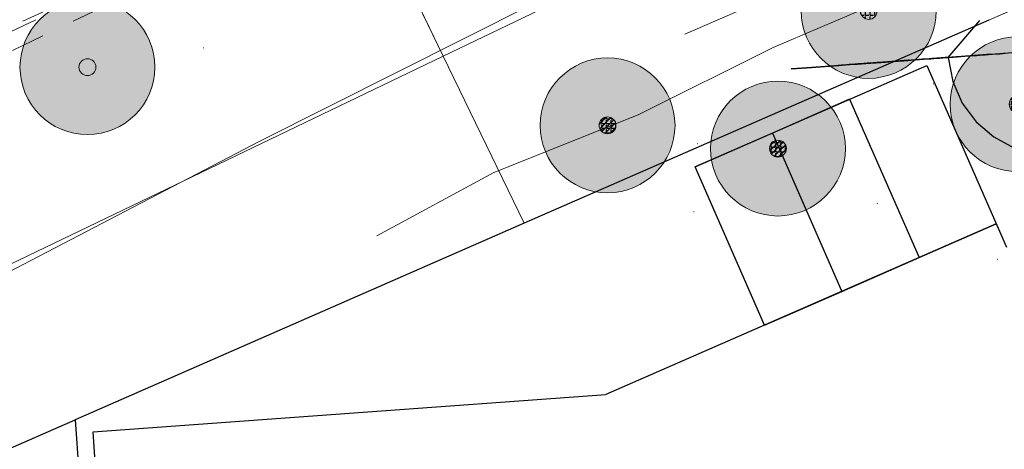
# Model space of a CAD drawing. Header units: metres. Extents: x 163628 to 168255, y 402691 to 405367.
# Tile 12 of 256: x 164454 to 164483, y 403404 to 403416. Entities that reach past the tile are written whole.
import ezdxf

# ---------------------------------------------------------------- set-up
doc = ezdxf.new("R2010")
doc.units = ezdxf.units.M
doc.linetypes.add('X-CA190022.004-UO-DTM inmeting_v0.1$0$AM-AS', pattern=[16, 10, -2, 2, -2])
for name, color, linetype, lineweight in [('X-CA190022.004-UO-BGT_Ondergrond nieuwbouw Pater vd Elsenlaan_v1.0$0$A--L23--_Vloeren', 4, 'Continuous', 25), ('X-CA190022.004-UO-BGT_Ondergrond nieuwbouw Pater vd Elsenlaan_v1.0$0$A--L90--_Terrein', 2, 'Continuous', 25), ('X-CA190022.004-UO-DTM inmeting_v0.1$0$B-WE-AM-AS_DWARSLIGGER-G', 246, 'X-CA190022.004-UO-DTM inmeting_v0.1$0$AM-AS', 0), ('X-CA190022.004-UO-DTM inmeting_v0.1$0$B-WE-AM-AS_SPOOR-G', 246, 'X-CA190022.004-UO-DTM inmeting_v0.1$0$AM-AS', 0), ('X-CA190022.004-UO-DTM inmeting_v0.1$0$B-WE-GR-BOOM-S', 246, 'Continuous', 0), ('X-CA190022.004-UO-DTM inmeting_v0.1$0$B-WE-GW-TALUD_KRUIN-G', 246, 'Continuous', 0), ('X-CA190022.004-UO-DTM inmeting_v0.1$0$B-WE-GW-TALUD_TEEN-G', 246, 'Continuous', 0), ('X-CA190022.004-UO-DTM inmeting_v0.1$0$B-WE-OG-HOOGTEPUNT-S', 246, 'Continuous', 0), ('X-CA190022.004-UO-DWM_Beplanting$0$N-GV-GR-BOOM_SOLITAIR-G', 92, 'Continuous', 18), ('X-CA190022.004-UO-DWM_Beplanting$0$N-WE-GR-BOOM-S', 90, 'Continuous', 18), ('X-CA190022.004-UO-KAD_Percelen$0$B-WE-KG-GRENS_PERCEEL-GV', 150, 'Continuous', 9), ('X-XX-AL-REFERENTIE-G', 7, 'Continuous', 18)]:
    doc.layers.add(name, color=color, linetype=linetype, lineweight=lineweight)
doc.layers.add('X-CA190022.004-UO-DTM inmeting_v0.1$0$X-XX-AL-MEETPUNT-S', color=246, linetype='Continuous', lineweight=0, plot=False)
doc.layers.add('X-CA190022.004-UO-DWM_Beplanting$0$B-WE-GR-BOOM-S AFKOMSTIG UIT DTM_v0.4', color=252, linetype='Continuous')
doc.layers.add('X-CA190022.004-UO-DWM_Beplanting$0$N-GV-GR-GRAS-A-200', color=7, linetype='Continuous')

# ---------------------------------------------------------------- blocks, each defined once
blk = doc.blocks.new('X-CA190022.004-UO-BGT_Ondergrond nieuwbouw Pater vd Elsenlaan_v1.0')
at = {"layer": 'X-CA190022.004-UO-BGT_Ondergrond nieuwbouw Pater vd Elsenlaan_v1.0$0$A--L23--_Vloeren', "color": 252}
for p, q in [((164482.522, 403416.437), (164468.748, 403410.406)), ((164473.818, 403412.081), (164480.688, 403415.089)), ((164480.688, 403415.089), (164483.05, 403409.696)), ((164478.398, 403414.086), (164476.108, 403413.083)), ((164478.398, 403414.086), (164480.456, 403409.387)), ((164476.108, 403413.083), (164473.818, 403412.081)), ((164476.108, 403413.083), (164478.166, 403408.384)), ((164475.876, 403407.381), (164473.818, 403412.081)), ((164468.748, 403410.406), (164455.428, 403404.573)), ((164482.746, 403410.39), (164471.173, 403405.322)), ((164480.456, 403409.387), (164482.746, 403410.39)), ((164478.166, 403408.384), (164480.456, 403409.387)), ((164475.876, 403407.381), (164478.166, 403408.384)), ((164455.961, 403404.214), (164471.173, 403405.322)), ((164450.311, 403402.333), (164455.428, 403404.573)), ((164455.428, 403404.573), (164455.753, 403400.153)), ((164456.252, 403400.21), (164455.961, 403404.214))]:
    blk.add_line(p, q, dxfattribs=at)
at = {"layer": 'X-CA190022.004-UO-BGT_Ondergrond nieuwbouw Pater vd Elsenlaan_v1.0$0$A--L90--_Terrein', "color": 252}
for p, q in [((164481.321, 403415.327), (164482.264, 403416.418)), ((164480.899, 403415.296), (164480.991, 403415.303)), ((164480.988, 403415.302), (164480.918, 403415.297)), ((164481.054, 403415.307), (164480.988, 403415.302)), ((164480.991, 403415.303), (164481.078, 403415.309)), ((164481.116, 403415.312), (164481.054, 403415.307)), ((164481.078, 403415.309), (164481.158, 403415.315)), ((164481.177, 403415.316), (164481.116, 403415.312)), ((164481.158, 403415.315), (164481.23, 403415.32)), ((164481.236, 403415.321), (164481.177, 403415.316)), ((164481.23, 403415.32), (164481.294, 403415.325)), ((164481.294, 403415.325), (164481.236, 403415.321)), ((164481.563, 403415.344), (164481.294, 403415.325)), ((164481.294, 403415.325), (164481.344, 403415.328)), ((164481.321, 403415.327), (164481.456, 403414.614)), ((164481.344, 403415.328), (164481.386, 403415.331)), ((164481.386, 403415.331), (164481.425, 403415.334)), ((164481.425, 403415.334), (164481.468, 403415.337)), ((164481.468, 403415.337), (164481.524, 403415.342)), ((164481.524, 403415.342), (164481.598, 403415.347)), ((164482.103, 403415.384), (164481.563, 403415.344)), ((164481.598, 403415.347), (164481.698, 403415.354)), ((164481.698, 403415.354), (164481.818, 403415.363)), ((164481.818, 403415.363), (164481.941, 403415.372)), ((164481.941, 403415.372), (164482.06, 403415.381)), ((164482.06, 403415.381), (164482.165, 403415.388)), ((164482.463, 403415.41), (164482.103, 403415.384)), ((164482.165, 403415.388), (164482.251, 403415.394)), ((164482.251, 403415.394), (164482.308, 403415.399)), ((164482.308, 403415.399), (164482.328, 403415.4)), ((164482.328, 403415.4), (164482.354, 403415.402)), ((164482.354, 403415.402), (164482.421, 403415.407)), ((164482.421, 403415.407), (164482.518, 403415.414)), ((164482.711, 403415.428), (164482.463, 403415.41)), ((164482.518, 403415.414), (164482.631, 403415.422)), ((164482.631, 403415.422), (164482.746, 403415.431)), ((164482.958, 403415.446), (164482.711, 403415.428)), ((164482.746, 403415.431), (164482.852, 403415.438)), ((164482.852, 403415.438), (164482.936, 403415.444)), ((164482.936, 403415.444), (164483.015, 403415.45)), ((164483.363, 403415.476), (164482.958, 403415.446)), ((164476.66, 403414.987), (164477.132, 403415.021)), ((164477.402, 403415.041), (164476.705, 403414.99)), ((164477.132, 403415.021), (164477.672, 403415.061)), ((164477.546, 403415.052), (164477.402, 403415.041)), ((164477.687, 403415.062), (164477.546, 403415.052)), ((164477.672, 403415.061), (164478.077, 403415.09)), ((164477.822, 403415.072), (164477.687, 403415.062)), ((164477.947, 403415.081), (164477.822, 403415.072)), ((164478.059, 403415.089), (164477.947, 403415.081)), ((164478.054, 403415.089), (164478.527, 403415.123)), ((164478.077, 403415.09), (164478.054, 403415.089)), ((164478.156, 403415.096), (164478.059, 403415.089)), ((164478.234, 403415.102), (164478.156, 403415.096)), ((164478.307, 403415.107), (164478.234, 403415.102)), ((164478.388, 403415.113), (164478.307, 403415.107)), ((164478.474, 403415.119), (164478.388, 403415.113)), ((164478.563, 403415.126), (164478.474, 403415.119)), ((164478.527, 403415.123), (164478.58, 403415.127)), ((164478.549, 403415.125), (164478.999, 403415.158)), ((164478.639, 403415.131), (164478.549, 403415.125)), ((164478.652, 403415.132), (164478.563, 403415.126)), ((164478.58, 403415.127), (164478.634, 403415.131)), ((164478.634, 403415.131), (164478.69, 403415.135)), ((164478.653, 403415.132), (164478.639, 403415.131)), ((164478.738, 403415.139), (164478.652, 403415.132)), ((164478.674, 403415.134), (164478.653, 403415.132)), ((164478.702, 403415.136), (164478.674, 403415.134)), ((164478.69, 403415.135), (164478.749, 403415.139)), ((164478.735, 403415.138), (164478.702, 403415.136)), ((164478.774, 403415.141), (164478.735, 403415.138)), ((164478.819, 403415.144), (164478.738, 403415.139)), ((164478.749, 403415.139), (164478.812, 403415.144)), ((164478.817, 403415.144), (164478.774, 403415.141)), ((164478.812, 403415.144), (164478.88, 403415.149)), ((164478.864, 403415.148), (164478.817, 403415.144)), ((164479.809, 403415.217), (164478.819, 403415.144)), ((164478.923, 403415.152), (164478.864, 403415.148)), ((164478.88, 403415.149), (164478.954, 403415.154)), ((164479.003, 403415.158), (164478.923, 403415.152)), ((164478.954, 403415.154), (164479.029, 403415.16)), ((164478.999, 403415.158), (164479.119, 403415.166)), ((164479.099, 403415.165), (164479.003, 403415.158)), ((164479.029, 403415.16), (164479.101, 403415.165)), ((164479.209, 403415.173), (164479.099, 403415.165)), ((164479.101, 403415.165), (164479.173, 403415.17)), ((164479.119, 403415.166), (164479.238, 403415.175)), ((164479.173, 403415.17), (164479.248, 403415.176)), ((164479.328, 403415.181), (164479.209, 403415.173)), ((164479.238, 403415.175), (164479.353, 403415.183)), ((164479.248, 403415.176), (164479.328, 403415.181)), ((164479.454, 403415.191), (164479.328, 403415.181)), ((164479.328, 403415.181), (164479.417, 403415.188)), ((164479.353, 403415.183), (164479.462, 403415.191)), ((164479.417, 403415.188), (164479.516, 403415.195)), ((164479.584, 403415.2), (164479.454, 403415.191)), ((164479.462, 403415.191), (164479.565, 403415.199)), ((164479.516, 403415.195), (164479.625, 403415.203)), ((164479.565, 403415.199), (164479.658, 403415.206)), ((164479.666, 403415.206), (164479.584, 403415.2)), ((164479.625, 403415.203), (164479.735, 403415.211)), ((164479.651, 403415.205), (164479.966, 403415.228)), ((164479.723, 403415.21), (164479.651, 403415.205)), ((164479.658, 403415.206), (164479.741, 403415.212)), ((164479.745, 403415.212), (164479.666, 403415.206)), ((164479.793, 403415.215), (164479.723, 403415.21)), ((164479.735, 403415.211), (164479.838, 403415.219)), ((164479.741, 403415.212), (164479.826, 403415.218)), ((164479.822, 403415.217), (164479.745, 403415.212)), ((164479.859, 403415.22), (164479.793, 403415.215)), ((164479.909, 403415.224), (164479.809, 403415.217)), ((164479.893, 403415.223), (164479.822, 403415.217)), ((164479.826, 403415.218), (164479.921, 403415.225)), ((164479.838, 403415.219), (164479.927, 403415.225)), ((164479.918, 403415.224), (164479.859, 403415.22)), ((164479.957, 403415.227), (164479.893, 403415.223)), ((164479.983, 403415.229), (164479.909, 403415.224)), ((164479.968, 403415.228), (164479.918, 403415.224)), ((164479.921, 403415.225), (164480.021, 403415.232)), ((164479.927, 403415.225), (164479.994, 403415.23)), ((164480.012, 403415.231), (164479.957, 403415.227)), ((164479.966, 403415.228), (164480.009, 403415.231)), ((164480.007, 403415.231), (164479.968, 403415.228)), ((164480.034, 403415.233), (164479.983, 403415.229)), ((164479.994, 403415.23), (164480.032, 403415.233)), ((164480.034, 403415.233), (164480.007, 403415.231)), ((164480.009, 403415.231), (164480.051, 403415.234)), ((164480.056, 403415.235), (164480.012, 403415.231)), ((164480.021, 403415.232), (164480.119, 403415.239)), ((164480.032, 403415.233), (164480.034, 403415.233)), ((164480.066, 403415.235), (164480.034, 403415.233)), ((164480.051, 403415.234), (164480.089, 403415.237)), ((164480.091, 403415.237), (164480.056, 403415.235)), ((164480.086, 403415.237), (164480.066, 403415.235)), ((164480.096, 403415.237), (164480.086, 403415.237)), ((164480.089, 403415.237), (164480.121, 403415.239)), ((164480.118, 403415.239), (164480.091, 403415.237)), ((164480.101, 403415.238), (164480.096, 403415.237)), ((164480.222, 403415.247), (164480.101, 403415.238)), ((164480.138, 403415.241), (164480.118, 403415.239)), ((164480.119, 403415.239), (164480.211, 403415.246)), ((164480.121, 403415.239), (164480.146, 403415.241)), ((164480.153, 403415.242), (164480.138, 403415.241)), ((164480.146, 403415.241), (164480.163, 403415.242)), ((164480.162, 403415.242), (164480.153, 403415.242)), ((164480.167, 403415.243), (164480.162, 403415.242)), ((164480.163, 403415.242), (164480.169, 403415.243)), ((164480.169, 403415.243), (164480.167, 403415.243)), ((164480.211, 403415.246), (164480.289, 403415.252)), ((164480.34, 403415.255), (164480.222, 403415.247)), ((164480.289, 403415.252), (164480.349, 403415.256)), ((164480.455, 403415.264), (164480.34, 403415.255)), ((164480.349, 403415.256), (164480.709, 403415.282)), ((164480.564, 403415.272), (164480.455, 403415.264)), ((164480.667, 403415.279), (164480.564, 403415.272)), ((164480.761, 403415.286), (164480.667, 403415.279)), ((164480.709, 403415.282), (164480.805, 403415.289)), ((164480.844, 403415.292), (164480.761, 403415.286)), ((164480.805, 403415.289), (164480.899, 403415.296)), ((164480.918, 403415.297), (164480.844, 403415.292)), ((164476.705, 403414.99), (164476.66, 403414.987)), ((164481.456, 403414.614), (164481.74, 403413.972)), ((164481.74, 403413.972), (164482.153, 403413.416)), ((164482.153, 403413.416), (164482.674, 403412.966)), ((164482.674, 403412.966), (164483.283, 403412.638))]:
    blk.add_line(p, q, dxfattribs=at)
blk = doc.blocks.new('X-CA190022.004-UO-DTM inmeting_v0.1$0$SOG-HOOGTEPUNT-SO')
for p, q in [((-0.5, 0), (0.5, 0)), ((0, 0.5), (0, -0.5))]:
    blk.add_line(p, q)
blk = doc.blocks.new('X-CA190022.004-UO-DTM inmeting_v0.1$0$punt')
at = {"color": 0, "lineweight": -2}
blk.add_line((0, 0), (0, 0), dxfattribs=at)
blk = doc.blocks.new('X-CA190022.004-UO-DTM inmeting_v0.1$0$boom')
h = blk.add_hatch()
h.set_pattern_fill('ANSI31', color=256, scale=0.13)
h.paths.add_polyline_path([(-1, 0, 1), (1, 0, 1)])
blk.add_circle((0, 0), 1)
blk = doc.blocks.new('X-CA190022.004-UO-DWM_Beplanting$0$SGR-BOOM_01-SO')
at = {"linetype": 'ByBlock', "lineweight": 18}
h = blk.add_hatch(color=0, dxfattribs=at)
h.dxf.hatch_style = 1
edge = h.paths.add_edge_path()
edge.add_arc((0, 0), 0.25, 0, 360)
at = {"color": 0, "linetype": 'ByBlock', "lineweight": 18}
for radius in [2, 0.25]:
    blk.add_circle((0, 0), radius, dxfattribs=at)
blk = doc.blocks.new('X-CA190022.004-UO-DWM_Beplanting$0$IMGEOBoom')
at = {"transparency": 33554457}
h = blk.add_hatch(color=256, dxfattribs=at)
h.dxf.hatch_style = 1
edge = h.paths.add_edge_path()
edge.add_arc((0, 0), 100, 0, 360)
edge = h.paths.add_edge_path(flags=17)
edge.add_arc((0, 0), 12.5, 0, 360)
h = blk.add_hatch()
h.set_pattern_fill('ANGLE', color=256)
h.set_pattern_definition([(0, (0, 0), (0, 6.985), [5.08, -1.905]), (90, (0, 0), (-6.985, 4e-16), [5.08, -1.905])])
edge = h.paths.add_edge_path(flags=17)
edge.add_arc((0, 0), 12.5, 0, 360)
at = {"layer": 'X-CA190022.004-UO-DWM_Beplanting$0$N-GV-GR-GRAS-A-200'}
h = blk.add_hatch(color=256, dxfattribs=at)
h.dxf.hatch_style = 1
edge = h.paths.add_edge_path(flags=17)
edge.add_arc((0, 0), 12.5, 0, 360)
at = {"xscale": 50, "yscale": 50, "zscale": 50}
blk.add_blockref('X-CA190022.004-UO-DWM_Beplanting$0$SGR-BOOM_01-SO', (0, 0), dxfattribs=at)
blk = doc.blocks.new('X-CA190022.004-UO-DWM_Beplanting$0$sfr nieuwe boom')
at = {"layer": 'X-CA190022.004-UO-DWM_Beplanting$0$N-GV-GR-BOOM_SOLITAIR-G', "transparency": 33554470}
h = blk.add_hatch(color=256, dxfattribs=at)
h.dxf.hatch_style = 1
edge = h.paths.add_edge_path()
edge.add_arc((0, 0), 2, 0, 360)
at = {"layer": 'X-CA190022.004-UO-DWM_Beplanting$0$N-GV-GR-BOOM_SOLITAIR-G'}
h = blk.add_hatch(color=256, dxfattribs=at)
h.dxf.hatch_style = 1
edge = h.paths.add_edge_path()
edge.add_arc((0, 0), 0.25, 0, 360)
for radius in [2, 0.25]:
    blk.add_circle((0, 0), radius, dxfattribs=at)

msp = doc.modelspace()

# ---------------------------------------------------------------- linework, layer by layer
at = {"layer": 'X-CA190022.004-UO-DTM inmeting_v0.1$0$B-WE-AM-AS_DWARSLIGGER-G', "ltscale": 0.5}
msp.add_line((164459.877, 403418.569, 9.928), (164452.812, 403415.164, 9.925), dxfattribs=at)
at = {"layer": 'X-CA190022.004-UO-DTM inmeting_v0.1$0$B-WE-AM-AS_SPOOR-G', "ltscale": 0.5}
for p, q in [((164459.668, 403419.053, 10.096), (164452.624, 403415.656, 10.107)), ((164458.418, 403418.489, 10.083), (164452.537, 403415.787, 10.107))]:
    msp.add_line(p, q, dxfattribs=at)
at = {"layer": 'X-CA190022.004-UO-DTM inmeting_v0.1$0$B-WE-GW-TALUD_KRUIN-G'}
msp.add_polyline3d([(164451.548, 403407.971, 9.72), (164460.903, 403412.843, 9.77), (164469.009, 403416.912, 9.746), (164474.961, 403419.782, 9.817), (164477.687, 403421.144, 9.886), (164480.257, 403421.946, 9.81), (164482.362, 403421.728, 9.704), (164483.094, 403420.207, 9.464), (164482.889, 403418.362, 9.22), (164482.005, 403417.78, 8.967), (164480.311, 403417.407, 9.002), (164476.132, 403415.626, 8.948), (164472.128, 403413.627, 9.06), (164467.85, 403411.913, 9.101), (164464.381, 403410.03, 9.123)], dxfattribs=at)
at = {"layer": 'X-CA190022.004-UO-DTM inmeting_v0.1$0$B-WE-GW-TALUD_TEEN-G'}
msp.add_polyline3d([(164473.507, 403416.017, 7.89), (164477.439, 403417.725, 7.893), (164480.997, 403419.159, 7.819)], dxfattribs=at)
at = {"layer": 'X-CA190022.004-UO-KAD_Percelen$0$B-WE-KG-GRENS_PERCEEL-GV', "flags": 128}
for points in [[(164460.276, 403427.915), (164466.349, 403415.367), (164487.883, 403425.722), (164496.111, 403429.679), (164555.855, 403458.619), (164593.206, 403476.41), (164588.97, 403485.217), (164612.074, 403496.328), (164616.314, 403487.512), (164746.772, 403550.188), (164893.326, 403621.049), (164887.38, 403633.726), (164740.684, 403562.794), (164610.094, 403500.047), (164549.795, 403471.239), (164478.654, 403436.809)], [(164468.748, 403410.406), (164486.08, 403417.995), (164492.111, 403420.636), (164493.855, 403418.592), (164495.298, 403416.903), (164503.089, 403421.185), (164615.905, 403478.304), (164662.782, 403501.158), (164772.136, 403553.829), (164770.057, 403555.749), (164790.783, 403565.26), (164789.551, 403566.923), (164799.538, 403571.715), (164894.973, 403617.537), (164893.326, 403621.049), (164746.772, 403550.188), (164616.314, 403487.512), (164616.456, 403487.216), (164593.352, 403476.106), (164593.206, 403476.41), (164555.855, 403458.619), (164496.111, 403429.679), (164487.883, 403425.722), (164466.349, 403415.367)], [(164467.899, 403234.987), (164456.621, 403388.359), (164455.852, 403398.81), (164455.428, 403404.573), (164439.548, 403397.62), (164439.743, 403395.067), (164420.417, 403385.713), (164397.764, 403374.75), (164371.136, 403361.559), (164358.377, 403354.762), (164345.274, 403347.596), (164327.091, 403336.771), (164317.093, 403330.96), (164302.186, 403321.636), (164284.985, 403310.301), (164267.784, 403298.445), (164251.857, 403287.067), (164235.818, 403275.048), (164214.13, 403258.511), (164217.745, 403216.986), (164299.737, 403222.886)]]:
    msp.add_lwpolyline(points, close=True, dxfattribs=at)
for points in [[(164363.145, 403364.918), (164374.895, 403370.972), (164408.841, 403387.712), (164466.349, 403415.367), (164460.276, 403427.915), (164459.04, 403430.474), (164387.566, 403395.736), (164360.621, 403382.207)], [(164544.858, 403363.307), (164534.917, 403373.194), (164522.841, 403385.879), (164517.544, 403391.725), (164504.551, 403406.066), (164495.298, 403416.903), (164489.76, 403414.442), (164486.08, 403417.995), (164468.748, 403410.406), (164455.428, 403404.573), (164455.852, 403398.81), (164456.621, 403388.359), (164467.899, 403234.987)], [(164358.377, 403354.762), (164371.136, 403361.559), (164397.764, 403374.75), (164420.417, 403385.713), (164439.743, 403395.067), (164439.548, 403397.62), (164455.428, 403404.573), (164468.748, 403410.406), (164466.349, 403415.367), (164408.841, 403387.712), (164374.895, 403370.972), (164363.145, 403364.918)]]:
    msp.add_lwpolyline(points, dxfattribs=at)

# ---------------------------------------------------------------- block references
at = {"layer": 'X-CA190022.004-UO-DTM inmeting_v0.1$0$B-WE-GR-BOOM-S', "linetype": 'ByBlock', "lineweight": -2, "xscale": 0.25, "yscale": 0.25, "zscale": 0.25}
for p in [(164471.22, 403413.311, 9.322), (164476.273, 403412.622, 9.211)]:
    msp.add_blockref('X-CA190022.004-UO-DTM inmeting_v0.1$0$boom', p, dxfattribs=at)
at = {"layer": 'X-CA190022.004-UO-DTM inmeting_v0.1$0$B-WE-OG-HOOGTEPUNT-S', "linetype": 'ByBlock', "lineweight": -2, "xscale": 0.01, "yscale": 0.01, "zscale": 0.01}
for p in [(164459.239, 403415.608, 9.862), (164480.885, 403414.541, 9.091), (164477.386, 403413.634, 9.125), (164473.886, 403412.768, 9.135), (164479.216, 403410.994, 9.185), (164473.783, 403410.748, 9.127), (164482.788, 403409.341, 9.084)]:
    msp.add_blockref('X-CA190022.004-UO-DTM inmeting_v0.1$0$SOG-HOOGTEPUNT-SO', p, dxfattribs=at)
at = {"layer": 'X-CA190022.004-UO-DTM inmeting_v0.1$0$X-XX-AL-MEETPUNT-S', "linetype": 'ByBlock', "lineweight": -2}
for p in [(164473.507, 403416.017, 7.89), (164476.132, 403415.626, 8.948), (164472.128, 403413.627, 9.06), (164460.903, 403412.843, 9.77), (164467.85, 403411.913, 9.101), (164464.381, 403410.03, 9.123)]:
    msp.add_blockref('X-CA190022.004-UO-DTM inmeting_v0.1$0$punt', p, dxfattribs=at)
at = {"layer": 'X-CA190022.004-UO-DWM_Beplanting$0$B-WE-GR-BOOM-S AFKOMSTIG UIT DTM_v0.4', "linetype": 'ByBlock', "lineweight": -2, "xscale": 0.02, "yscale": 0.02, "zscale": 0.02}
for p in [(164478.965, 403416.706, 9.036), (164483.38, 403413.938, 9.231), (164471.22, 403413.311, 9.322), (164476.273, 403412.622, 9.211)]:
    msp.add_blockref('X-CA190022.004-UO-DWM_Beplanting$0$IMGEOBoom', p, dxfattribs=at)
at = {"layer": 'X-CA190022.004-UO-DWM_Beplanting$0$N-WE-GR-BOOM-S'}
msp.add_blockref('X-CA190022.004-UO-DWM_Beplanting$0$sfr nieuwe boom', (164455.795, 403415.038), dxfattribs=at)
at = {"layer": 'X-XX-AL-REFERENTIE-G'}
msp.add_blockref('X-CA190022.004-UO-BGT_Ondergrond nieuwbouw Pater vd Elsenlaan_v1.0', (0, 0), dxfattribs=at)

doc.saveas('drawing.dxf')
